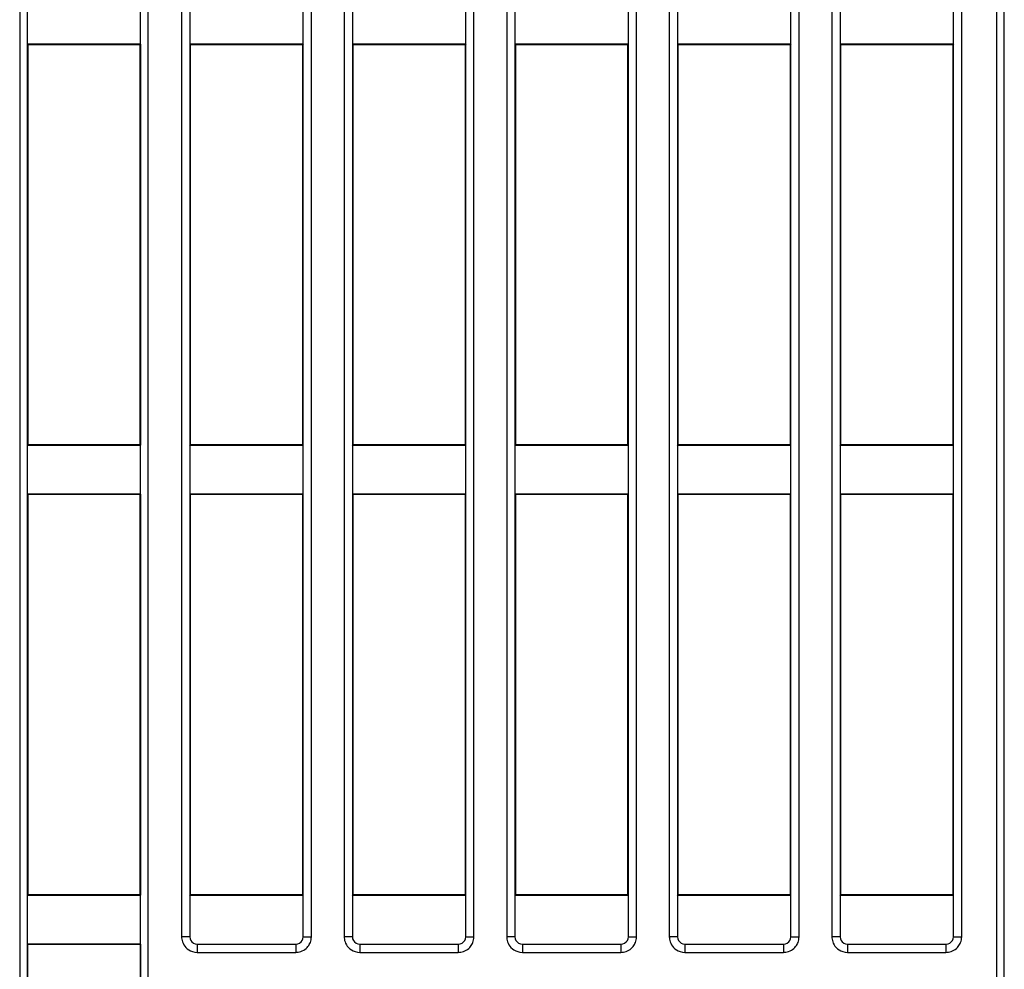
# Model space of a CAD drawing. Header units: millimetres. Extents: x -57 to 1892, y -935 to -279.
# Tile 9 of 41: x 1176 to 1215, y -840 to -802. Entities that reach past the tile are written whole.
import ezdxf

# ---------------------------------------------------------------- set-up
doc = ezdxf.new("R2010")
doc.units = ezdxf.units.MM
doc.header["$LTSCALE"] = 30.734
doc.layers.get('0').update_dxf_attribs({"linetype": 'CONTINUOUS'})

msp = doc.modelspace()

# ---------------------------------------------------------------- linework, layer by layer
at = {"linetype": 'Continuous'}
for p, q in [((1175.775, -674.879), (1175.775, -856.974)), ((1180.912, -856.974), (1180.912, -674.879)), ((1182.249, -674.879), (1182.249, -838.606)), ((1187.439, -838.606), (1187.439, -674.879)), ((1188.749, -674.879), (1188.749, -838.606)), ((1193.939, -838.606), (1193.939, -674.879)), ((1195.249, -674.879), (1195.249, -838.606)), ((1200.439, -838.606), (1200.439, -674.879)), ((1182.576, -676.109), (1182.576, -838.606)), ((1187.111, -838.606), (1187.111, -676.109)), ((1189.076, -676.109), (1189.076, -838.606)), ((1193.611, -838.606), (1193.611, -676.109)), ((1195.576, -676.109), (1195.576, -838.606)), ((1200.111, -838.606), (1200.111, -676.109)), ((1201.749, -749.204), (1201.749, -838.606)), ((1202.076, -749.204), (1202.076, -838.606)), ((1206.611, -838.606), (1206.611, -749.204)), ((1206.939, -838.606), (1206.939, -749.204)), ((1208.249, -749.204), (1208.249, -838.606)), ((1208.576, -749.204), (1208.576, -838.606)), ((1213.111, -838.606), (1213.111, -749.204)), ((1213.439, -838.606), (1213.439, -749.204)), ((1215.144, -887.122), (1215.144, -769.885)), ((1214.844, -867.922), (1214.844, -770.198)), ((1215.144, -887.122), (1215.144, -785.806)), ((1176.075, -800.94), (1176.075, -802.905)), ((1180.612, -802.905), (1180.612, -800.94)), ((1176.074, -802.903), (1176.074, -818.942)), ((1176.074, -802.903), (1176.094, -802.922)), ((1180.611, -802.905), (1176.076, -802.905)), ((1176.094, -802.922), (1176.094, -818.922)), ((1180.594, -802.922), (1176.094, -802.922)), ((1180.611, -802.905), (1180.594, -802.922)), ((1180.594, -818.922), (1180.594, -802.922)), ((1180.613, -818.942), (1180.613, -802.903)), ((1182.576, -802.905), (1182.594, -802.922)), ((1187.111, -802.905), (1182.576, -802.905)), ((1182.594, -802.922), (1182.594, -818.922)), ((1187.094, -802.922), (1182.594, -802.922)), ((1187.111, -802.905), (1187.094, -802.922)), ((1187.094, -818.922), (1187.094, -802.922)), ((1193.611, -802.905), (1189.076, -802.905)), ((1189.076, -802.905), (1189.094, -802.922)), ((1189.094, -802.922), (1189.094, -818.922)), ((1193.594, -802.922), (1189.094, -802.922)), ((1193.611, -802.905), (1193.594, -802.922)), ((1193.594, -818.922), (1193.594, -802.922)), ((1200.111, -802.905), (1195.576, -802.905)), ((1195.576, -802.905), (1195.594, -802.922)), ((1195.594, -802.922), (1195.594, -818.922)), ((1200.094, -802.922), (1195.594, -802.922)), ((1200.111, -802.905), (1200.094, -802.922)), ((1200.094, -818.922), (1200.094, -802.922)), ((1206.611, -802.905), (1202.076, -802.905)), ((1202.076, -802.905), (1202.094, -802.922)), ((1202.094, -802.922), (1202.094, -818.922)), ((1206.594, -802.922), (1202.094, -802.922)), ((1206.611, -802.905), (1206.594, -802.922)), ((1206.594, -818.922), (1206.594, -802.922)), ((1213.111, -802.905), (1208.576, -802.905)), ((1208.576, -802.905), (1208.594, -802.922)), ((1213.094, -802.922), (1208.594, -802.922)), ((1208.594, -802.922), (1208.594, -818.922)), ((1213.111, -802.905), (1213.094, -802.922)), ((1213.094, -818.922), (1213.094, -802.922)), ((1176.075, -818.94), (1176.075, -820.905)), ((1176.076, -818.94), (1176.094, -818.922)), ((1176.076, -818.94), (1180.611, -818.94)), ((1176.094, -818.922), (1180.594, -818.922)), ((1180.613, -818.942), (1180.594, -818.922)), ((1180.612, -820.905), (1180.612, -818.94)), ((1182.576, -818.94), (1182.594, -818.922)), ((1182.576, -818.94), (1187.111, -818.94)), ((1182.594, -818.922), (1187.094, -818.922)), ((1187.111, -818.94), (1187.094, -818.922)), ((1189.076, -818.94), (1189.094, -818.922)), ((1189.076, -818.94), (1193.611, -818.94)), ((1189.094, -818.922), (1193.594, -818.922)), ((1193.611, -818.94), (1193.594, -818.922)), ((1195.576, -818.94), (1195.594, -818.922)), ((1195.576, -818.94), (1200.111, -818.94)), ((1195.594, -818.922), (1200.094, -818.922)), ((1200.111, -818.94), (1200.094, -818.922)), ((1202.076, -818.94), (1202.094, -818.922)), ((1202.076, -818.94), (1206.611, -818.94)), ((1202.094, -818.922), (1206.594, -818.922)), ((1206.611, -818.94), (1206.594, -818.922)), ((1208.576, -818.94), (1208.594, -818.922)), ((1208.576, -818.94), (1213.111, -818.94)), ((1208.594, -818.922), (1213.094, -818.922)), ((1213.111, -818.94), (1213.094, -818.922)), ((1176.074, -820.903), (1176.074, -836.942)), ((1176.074, -820.903), (1176.094, -820.922)), ((1180.611, -820.905), (1176.076, -820.905)), ((1176.094, -820.922), (1176.094, -836.922)), ((1180.594, -820.922), (1176.094, -820.922)), ((1180.611, -820.905), (1180.594, -820.922)), ((1180.594, -836.922), (1180.594, -820.922)), ((1180.613, -836.942), (1180.613, -820.903)), ((1182.576, -820.905), (1182.594, -820.922)), ((1187.111, -820.905), (1182.576, -820.905)), ((1182.594, -820.922), (1182.594, -836.922)), ((1187.094, -820.922), (1182.594, -820.922)), ((1187.111, -820.905), (1187.094, -820.922)), ((1187.094, -836.922), (1187.094, -820.922)), ((1193.611, -820.905), (1189.076, -820.905)), ((1189.076, -820.905), (1189.094, -820.922)), ((1189.094, -820.922), (1189.094, -836.922)), ((1193.594, -820.922), (1189.094, -820.922)), ((1193.611, -820.905), (1193.594, -820.922)), ((1193.594, -836.922), (1193.594, -820.922)), ((1200.111, -820.905), (1195.576, -820.905)), ((1195.576, -820.905), (1195.594, -820.922)), ((1200.094, -820.922), (1195.594, -820.922)), ((1195.594, -820.922), (1195.594, -836.922)), ((1200.111, -820.905), (1200.094, -820.922)), ((1200.094, -836.922), (1200.094, -820.922)), ((1206.611, -820.905), (1202.076, -820.905)), ((1202.076, -820.905), (1202.094, -820.922)), ((1206.594, -820.922), (1202.094, -820.922)), ((1202.094, -820.922), (1202.094, -836.922)), ((1206.611, -820.905), (1206.594, -820.922)), ((1206.594, -836.922), (1206.594, -820.922)), ((1213.111, -820.905), (1208.576, -820.905)), ((1208.576, -820.905), (1208.594, -820.922)), ((1213.094, -820.922), (1208.594, -820.922)), ((1208.594, -820.922), (1208.594, -836.922)), ((1213.111, -820.905), (1213.094, -820.922)), ((1213.094, -836.922), (1213.094, -820.922)), ((1176.075, -836.94), (1176.075, -838.905)), ((1176.076, -836.94), (1176.094, -836.922)), ((1176.076, -836.94), (1180.611, -836.94)), ((1176.094, -836.922), (1180.594, -836.922)), ((1180.613, -836.942), (1180.594, -836.922)), ((1180.612, -838.905), (1180.612, -836.94)), ((1182.576, -836.94), (1182.594, -836.922)), ((1182.576, -836.94), (1187.111, -836.94)), ((1182.594, -836.922), (1187.094, -836.922)), ((1187.111, -836.94), (1187.094, -836.922)), ((1189.076, -836.94), (1189.094, -836.922)), ((1189.076, -836.94), (1193.611, -836.94)), ((1189.094, -836.922), (1193.594, -836.922)), ((1193.611, -836.94), (1193.594, -836.922)), ((1195.576, -836.94), (1195.594, -836.922)), ((1195.576, -836.94), (1200.111, -836.94)), ((1195.594, -836.922), (1200.094, -836.922)), ((1200.111, -836.94), (1200.094, -836.922)), ((1202.076, -836.94), (1202.094, -836.922)), ((1202.076, -836.94), (1206.611, -836.94)), ((1202.094, -836.922), (1206.594, -836.922)), ((1206.611, -836.94), (1206.594, -836.922)), ((1208.576, -836.94), (1208.594, -836.922)), ((1208.576, -836.94), (1213.111, -836.94)), ((1208.594, -836.922), (1213.094, -836.922)), ((1213.111, -836.94), (1213.094, -836.922)), ((1176.074, -838.903), (1176.094, -838.922)), ((1176.074, -838.903), (1176.074, -855.85)), ((1180.611, -838.905), (1176.076, -838.905)), ((1180.594, -838.922), (1176.094, -838.922)), ((1176.094, -854.922), (1176.094, -838.922)), ((1180.611, -838.905), (1180.594, -838.922)), ((1180.594, -838.922), (1180.594, -854.922)), ((1180.613, -855.85), (1180.613, -838.903)), ((1182.576, -838.606), (1182.249, -838.606)), ((1182.875, -838.905), (1186.812, -838.905)), ((1182.875, -838.905), (1182.875, -839.232)), ((1186.812, -838.905), (1186.812, -839.232)), ((1187.111, -838.606), (1187.439, -838.606)), ((1189.076, -838.606), (1188.749, -838.606)), ((1189.375, -838.905), (1193.312, -838.905)), ((1189.375, -838.905), (1189.375, -839.232)), ((1193.312, -838.905), (1193.312, -839.232)), ((1193.611, -838.606), (1193.939, -838.606)), ((1195.576, -838.606), (1195.249, -838.606)), ((1195.875, -838.905), (1199.812, -838.905)), ((1195.875, -838.905), (1195.875, -839.232)), ((1199.812, -838.905), (1199.812, -839.232)), ((1200.111, -838.606), (1200.439, -838.606)), ((1202.076, -838.606), (1201.749, -838.606)), ((1202.375, -838.905), (1206.312, -838.905)), ((1202.375, -838.905), (1202.375, -839.232)), ((1206.312, -838.905), (1206.312, -839.232)), ((1206.611, -838.606), (1206.939, -838.606)), ((1208.576, -838.606), (1208.249, -838.606)), ((1208.875, -838.905), (1212.812, -838.905)), ((1208.875, -838.905), (1208.875, -839.232)), ((1212.812, -838.905), (1212.812, -839.232)), ((1213.111, -838.606), (1213.439, -838.606)), ((1182.875, -839.232), (1186.812, -839.232)), ((1189.375, -839.232), (1193.312, -839.232)), ((1195.875, -839.232), (1199.812, -839.232)), ((1202.375, -839.232), (1206.312, -839.232)), ((1208.875, -839.232), (1212.812, -839.232))]:
    msp.add_line(p, q, dxfattribs=at)
for points in [[(1182.249, -838.606), (1182.251, -838.658), (1182.258, -838.711), (1182.268, -838.763), (1182.285, -838.816), (1182.307, -838.871), (1182.337, -838.927), (1182.374, -838.982), (1182.419, -839.036), (1182.474, -839.087), (1182.537, -839.133), (1182.609, -839.173), (1182.689, -839.204), (1182.778, -839.224), (1182.875, -839.232)], [(1182.576, -838.606), (1182.588, -838.687), (1182.617, -838.757), (1182.664, -838.818), (1182.725, -838.865), (1182.795, -838.893), (1182.875, -838.905)], [(1186.812, -838.905), (1186.893, -838.893), (1186.963, -838.865), (1187.024, -838.817), (1187.071, -838.757), (1187.099, -838.687), (1187.111, -838.606)], [(1186.812, -839.232), (1186.861, -839.231), (1186.912, -839.224), (1186.965, -839.213), (1187.019, -839.197), (1187.076, -839.174), (1187.13, -839.146), (1187.181, -839.112), (1187.228, -839.075), (1187.267, -839.037), (1187.301, -838.998), (1187.33, -838.959), (1187.355, -838.919), (1187.377, -838.877), (1187.396, -838.832), (1187.413, -838.784), (1187.426, -838.731), (1187.434, -838.672), (1187.439, -838.606)], [(1188.749, -838.606), (1188.751, -838.658), (1188.758, -838.711), (1188.768, -838.763), (1188.785, -838.816), (1188.807, -838.871), (1188.837, -838.927), (1188.874, -838.982), (1188.919, -839.036), (1188.974, -839.087), (1189.037, -839.133), (1189.109, -839.173), (1189.189, -839.204), (1189.278, -839.224), (1189.375, -839.232)], [(1189.076, -838.606), (1189.088, -838.687), (1189.117, -838.757), (1189.164, -838.818), (1189.225, -838.865), (1189.295, -838.893), (1189.375, -838.905)], [(1193.312, -838.905), (1193.393, -838.893), (1193.463, -838.865), (1193.524, -838.817), (1193.571, -838.757), (1193.599, -838.687), (1193.611, -838.606)], [(1193.312, -839.232), (1193.361, -839.231), (1193.412, -839.224), (1193.465, -839.213), (1193.519, -839.197), (1193.576, -839.174), (1193.63, -839.146), (1193.681, -839.112), (1193.728, -839.075), (1193.767, -839.037), (1193.801, -838.998), (1193.83, -838.959), (1193.855, -838.919), (1193.877, -838.877), (1193.896, -838.832), (1193.913, -838.784), (1193.926, -838.731), (1193.934, -838.672), (1193.939, -838.606)], [(1195.249, -838.606), (1195.251, -838.658), (1195.258, -838.711), (1195.268, -838.763), (1195.285, -838.816), (1195.307, -838.871), (1195.337, -838.927), (1195.374, -838.982), (1195.419, -839.036), (1195.474, -839.087), (1195.537, -839.133), (1195.609, -839.173), (1195.689, -839.204), (1195.778, -839.224), (1195.875, -839.232)], [(1195.576, -838.606), (1195.588, -838.687), (1195.617, -838.757), (1195.664, -838.818), (1195.725, -838.865), (1195.795, -838.893), (1195.875, -838.905)], [(1199.812, -838.905), (1199.893, -838.893), (1199.963, -838.865), (1200.024, -838.817), (1200.071, -838.757), (1200.099, -838.687), (1200.111, -838.606)], [(1199.812, -839.232), (1199.861, -839.231), (1199.912, -839.224), (1199.965, -839.213), (1200.019, -839.197), (1200.076, -839.174), (1200.13, -839.146), (1200.181, -839.112), (1200.228, -839.075), (1200.267, -839.037), (1200.301, -838.998), (1200.33, -838.959), (1200.355, -838.919), (1200.377, -838.877), (1200.396, -838.832), (1200.413, -838.784), (1200.426, -838.731), (1200.434, -838.672), (1200.439, -838.606)], [(1201.749, -838.606), (1201.751, -838.658), (1201.758, -838.711), (1201.768, -838.763), (1201.785, -838.816), (1201.807, -838.871), (1201.837, -838.927), (1201.874, -838.982), (1201.919, -839.036), (1201.974, -839.087), (1202.037, -839.133), (1202.109, -839.173), (1202.189, -839.204), (1202.278, -839.224), (1202.375, -839.232)], [(1202.076, -838.606), (1202.088, -838.687), (1202.117, -838.757), (1202.164, -838.818), (1202.225, -838.865), (1202.295, -838.893), (1202.375, -838.905)], [(1206.312, -838.905), (1206.393, -838.893), (1206.463, -838.865), (1206.524, -838.817), (1206.571, -838.757), (1206.599, -838.687), (1206.611, -838.606)], [(1206.312, -839.232), (1206.361, -839.231), (1206.412, -839.224), (1206.465, -839.213), (1206.519, -839.197), (1206.576, -839.174), (1206.63, -839.146), (1206.681, -839.112), (1206.728, -839.075), (1206.767, -839.037), (1206.801, -838.998), (1206.83, -838.959), (1206.855, -838.919), (1206.877, -838.877), (1206.896, -838.832), (1206.913, -838.784), (1206.926, -838.731), (1206.934, -838.672), (1206.939, -838.606)], [(1208.249, -838.606), (1208.251, -838.658), (1208.258, -838.711), (1208.268, -838.763), (1208.285, -838.816), (1208.307, -838.871), (1208.337, -838.927), (1208.374, -838.982), (1208.419, -839.036), (1208.474, -839.087), (1208.537, -839.133), (1208.609, -839.173), (1208.689, -839.204), (1208.778, -839.224), (1208.875, -839.232)], [(1208.576, -838.606), (1208.588, -838.687), (1208.617, -838.757), (1208.664, -838.818), (1208.725, -838.865), (1208.795, -838.893), (1208.875, -838.905)], [(1212.812, -838.905), (1212.893, -838.893), (1212.963, -838.865), (1213.024, -838.817), (1213.071, -838.757), (1213.099, -838.687), (1213.111, -838.606)], [(1212.812, -839.232), (1212.861, -839.231), (1212.912, -839.224), (1212.965, -839.213), (1213.019, -839.197), (1213.076, -839.174), (1213.13, -839.146), (1213.181, -839.112), (1213.228, -839.075), (1213.267, -839.037), (1213.301, -838.998), (1213.33, -838.959), (1213.355, -838.919), (1213.377, -838.877), (1213.396, -838.832), (1213.413, -838.784), (1213.426, -838.731), (1213.434, -838.672), (1213.439, -838.606)]]:
    msp.add_lwpolyline(points, dxfattribs=at)

doc.saveas('drawing.dxf')
